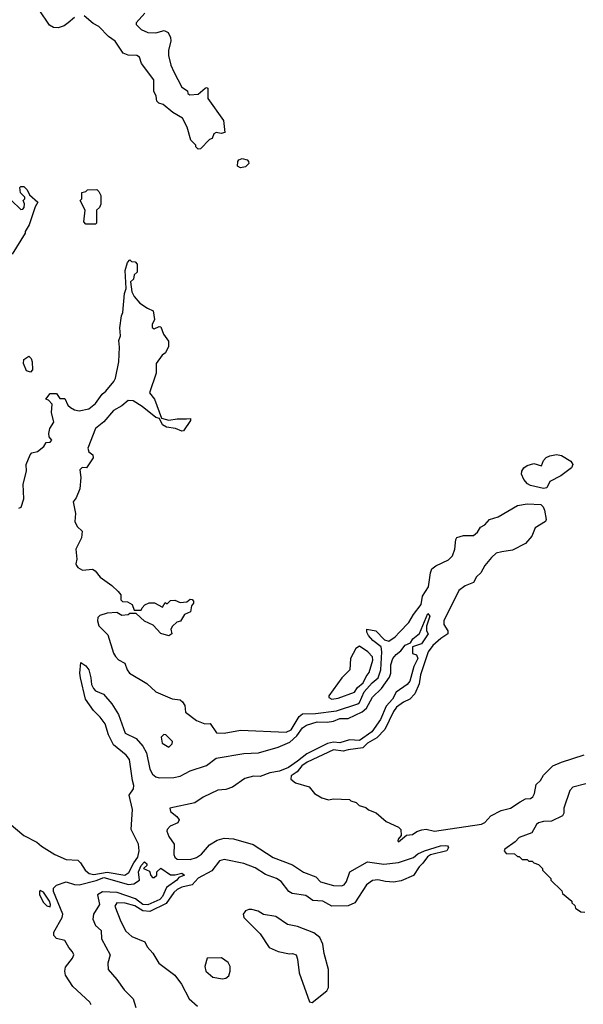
# Model space of a CAD drawing. Extents: x 2380107 to 2585170, y 384273 to 546161.
# Tile 245 of 256: x 2519779 to 2523240, y 472512 to 478555. Entities that reach past the tile are written whole.
import ezdxf

# ---------------------------------------------------------------- set-up
doc = ezdxf.new("R2010")
doc.units = 0

msp = doc.modelspace()

# ---------------------------------------------------------------- linework, layer by layer
at = {"layer": '0CON05XD'}
for points in [[(2520115, 478568.1), (2520076.4, 478535), (2520052.6, 478517.4), (2520015, 478504.2), (2519987.1, 478507.1), (2519961.4, 478521.4), (2519897.9, 478615)], [(2520548.2, 478595), (2520494.5, 478535), (2520493.5, 478525), (2520525, 478493.5), (2520565, 478476.7), (2520615, 478473.3), (2520665, 478488), (2520690, 478475), (2520705.8, 478445.8), (2520707.5, 478425), (2520692.5, 478365), (2520692, 478335), (2520706.2, 478275), (2520726.2, 478235), (2520775, 478140), (2520808.3, 478118.3), (2520811.7, 478101.7), (2520823, 478093), (2520875, 478097.5), (2520917.5, 478135), (2520925, 478138.8), (2520933.9, 478133.9), (2520935, 478070), (2521030, 477935), (2521038.1, 477861.9), (2521015, 477856.2), (2520985, 477862.5), (2520970, 477855), (2520960, 477825), (2520945, 477820), (2520888.3, 477761.7), (2520875, 477760), (2520860, 477775), (2520860, 477785), (2520830, 477815), (2520807.5, 477895), (2520779.3, 477949.3), (2520720, 477985), (2520660, 478035), (2520633, 478043), (2520620, 478055), (2520616.7, 478085), (2520602, 478115), (2520602.9, 478185), (2520526, 478285), (2520513.8, 478325), (2520497.5, 478335), (2520445, 478337.8), (2520415, 478349.4), (2520365, 478421.9), (2520325, 478452), (2520265, 478513.1), (2520230.7, 478530.7), (2520175, 478579.2)], [(2521135, 477646), (2521116.7, 477655), (2521117.5, 477685), (2521124.2, 477695), (2521145, 477703.3), (2521175.7, 477695), (2521184.3, 477685), (2521185, 477672.5), (2521165, 477651.9), (2521135, 477646)], [(2519726.4, 477446.4), (2519785, 477390), (2519798.3, 477391.7), (2519807, 477403), (2519807.5, 477425), (2519800, 477445), (2519810, 477455), (2519810, 477465), (2519783, 477493), (2519780, 477525), (2519785, 477530), (2519805, 477530), (2519825, 477510), (2519840, 477480), (2519890, 477435), (2519873, 477407), (2519836.7, 477295), (2519812.5, 477255), (2519812.5, 477245), (2519732.5, 477115)], [(2520245, 477300), (2520185, 477300), (2520173.3, 477315), (2520180, 477385), (2520150, 477445), (2520160, 477455), (2520160, 477495), (2520185, 477500), (2520195, 477510), (2520251.7, 477511.7), (2520265, 477500), (2520277.5, 477475), (2520277, 477423), (2520268.3, 477401.7), (2520250, 477385), (2520250, 477305), (2520245, 477300)], [(2519773.6, 475556.4), (2519787.5, 475562.5), (2519804.2, 475615), (2519800.8, 475705), (2519820, 475785), (2519818, 475825), (2519843.3, 475885), (2519853.8, 475896.2), (2519887.5, 475905), (2519927.5, 475935), (2519940.7, 475959.3), (2519965, 475962.5), (2519976.7, 475975), (2519960, 475995), (2519958, 476015), (2519964, 476045), (2519988.8, 476085), (2519974.1, 476144.1), (2519977.5, 476195), (2519955, 476220), (2519940, 476225), (2519965, 476260), (2520005, 476260), (2520025, 476230), (2520055, 476230), (2520075, 476190), (2520090, 476175), (2520115, 476160), (2520145, 476153.3), (2520203.6, 476166.4), (2520245, 476200), (2520285, 476257.5), (2520307.5, 476275), (2520357.5, 476335), (2520367.5, 476355), (2520386.7, 476455), (2520392.5, 476545), (2520387.5, 476585), (2520397.5, 476615), (2520393, 476663), (2520403.6, 476736.4), (2520413, 476757), (2520422.5, 476875), (2520432.5, 476905), (2520427.5, 477015), (2520440, 477065), (2520455, 477080), (2520465, 477070), (2520488.3, 477068.3), (2520500, 477055), (2520500, 477005), (2520481.7, 476988.3), (2520477, 476963), (2520460, 476945), (2520467.5, 476885), (2520482.5, 476855), (2520517.5, 476815), (2520563.9, 476783.9), (2520598.8, 476768.8), (2520607.1, 476715), (2520591.4, 476685), (2520592.5, 476665), (2520605, 476658), (2520635, 476672.5), (2520645, 476670), (2520662.5, 476625), (2520691.7, 476581.7), (2520691.7, 476548.3), (2520675, 476510), (2520653.6, 476496.4), (2520617.5, 476445), (2520616.2, 476385), (2520576.7, 476265), (2520606, 476225), (2520650, 476110), (2520695, 476096.2), (2520745, 476106), (2520803.9, 476106.1)], [(2519845, 476392.5), (2519820.7, 476400.7), (2519802.5, 476445), (2519805, 476470), (2519835, 476490), (2519850, 476475), (2519856.2, 476455), (2519857.5, 476405), (2519845, 476392.5)], [(2520803.9, 476106.1), (2520827.5, 476107.5), (2520827.5, 476095), (2520785, 476032.5), (2520775, 476030), (2520735, 476046.2), (2520680, 476055), (2520655, 476067.5), (2520637.5, 476107.5), (2520615, 476113.8), (2520531.7, 476181.7), (2520475, 476215.8), (2520445, 476218), (2520405.8, 476184.2), (2520355, 476156.2), (2520295, 476086), (2520243.4, 476046.6), (2520196.7, 475925), (2520203.6, 475903.6), (2520227.5, 475885), (2520230, 475865), (2520190, 475805), (2520163, 475807), (2520148.3, 475791.7), (2520153.3, 475745), (2520148.8, 475675), (2520125, 475620), (2520107.5, 475595), (2520122.5, 475525), (2520117.5, 475475), (2520132.5, 475445), (2520162.5, 475415), (2520157.5, 475375), (2520123.3, 475305), (2520130, 475245), (2520123.3, 475215), (2520126.7, 475205), (2520135, 475193.8), (2520165, 475177.5), (2520225, 475182.5), (2520243, 475173), (2520273.6, 475133.6), (2520345, 475083.3), (2520382.5, 475045), (2520400, 475025), (2520400, 474995), (2520410, 474985), (2520441.7, 474981.7), (2520470, 474965), (2520481.7, 474931.7), (2520525, 474930), (2520530, 474945), (2520547, 474963), (2520573.6, 474976.4), (2520607, 474977), (2520655, 474950), (2520671.7, 474978.3), (2520685, 474970), (2520705, 474990), (2520731.7, 474991.7), (2520765, 474977.5), (2520805, 474982.5), (2520825, 474997.5), (2520837, 474997), (2520847, 474987), (2520847, 474973), (2520833, 474957), (2520828.3, 474921.7), (2520790, 474905), (2520766.4, 474863.6), (2520743, 474857), (2520717, 474833), (2520707.5, 474815), (2520712.5, 474785), (2520695, 474772.5), (2520645, 474787.5), (2520599.3, 474839.3), (2520545, 474862.5), (2520495, 474910), (2520455, 474910), (2520445, 474902.5), (2520405, 474897.5), (2520375, 474917.5), (2520315, 474913.3), (2520270.8, 474899.2), (2520258.8, 474885), (2520256, 474865), (2520264, 474835), (2520320, 474780), (2520355, 474667.5), (2520366.8, 474646.8), (2520385, 474626), (2520424, 474605), (2520438.8, 474565), (2520453.8, 474545), (2520560.5, 474480.5), (2520615, 474430), (2520715, 474387.5), (2520765, 474380), (2520779.3, 474369.3), (2520792.5, 474345), (2520797.5, 474305), (2520865, 474253.3), (2520915, 474233.3), (2520947.5, 474235), (2520987.5, 474177.5), (2521035, 474176.2), (2521135, 474194.2), (2521415, 474182.7), (2521445, 474197.5), (2521495, 474278), (2521515, 474294.2), (2521595, 474296.2), (2521725, 474314.1), (2521855, 474356.7), (2521865.9, 474365), (2521895, 474430), (2521943.8, 474485), (2521980.3, 474515), (2521996.1, 474563.9), (2522003, 474675), (2521998.4, 474705), (2521946.9, 474745), (2521920.8, 474775), (2521910, 474795), (2521910, 474815), (2521965, 474804), (2522019.8, 474749.8), (2522045, 474740), (2522085, 474766.4), (2522111.8, 474795), (2522168.2, 474855), (2522197.3, 474905), (2522244.7, 474965), (2522252.7, 475017.3), (2522289.6, 475075), (2522300.7, 475159.3), (2522310, 475185), (2522335, 475203.1), (2522410.9, 475239.1), (2522436.5, 475265), (2522451.5, 475305), (2522456.9, 475365), (2522463, 475377), (2522505, 475389.6), (2522565, 475389.6), (2522590.5, 475409.5), (2522608.7, 475441.3), (2522635, 475455.6), (2522663.1, 475486.9), (2522716.4, 475503.6), (2522835, 475574.2), (2522895, 475584), (2522978.8, 475578.8), (2522993.8, 475565), (2523000.8, 475545), (2523012.3, 475487.7), (2523007.5, 475475), (2522945, 475437.1), (2522922.9, 475385), (2522885, 475340.4), (2522805, 475299.5), (2522738.7, 475288.7), (2522705, 475280), (2522675.7, 475255), (2522634.7, 475205), (2522610, 475160), (2522584.6, 475135.4), (2522565, 475100), (2522515, 475080.4), (2522475, 475050.8), (2522383.8, 474865), (2522383.9, 474843.9), (2522408.6, 474805), (2522407.5, 474785), (2522365, 474757.8), (2522315.6, 474715), (2522286.2, 474675), (2522239.6, 474535), (2522230.9, 474479.1), (2522205, 474418.6), (2522174.2, 474385), (2522135, 474367.3), (2522092.7, 474335), (2522075, 474310), (2522021.3, 474198.7), (2521971.7, 474148.3), (2521915, 474114.6), (2521885, 474086.6), (2521795, 474074.5), (2521764.7, 474065.3), (2521705, 474073.3), (2521545, 473997.3), (2521511.4, 473975), (2521481.9, 473938.1), (2521446.7, 473915), (2521444.1, 473894.1), (2521472.3, 473872.3), (2521557, 473847), (2521590, 473805), (2521635, 473780), (2521675, 473767.5), (2521705, 473772.5), (2521805, 473770), (2521811.7, 473761.7), (2521845, 473750), (2521863, 473733), (2521905, 473720), (2521920, 473705), (2521967, 473687), (2522030, 473635), (2522105, 473600), (2522120, 473585), (2522121.7, 473548.3), (2522102.5, 473525), (2522100, 473515), (2522105, 473510), (2522155, 473550), (2522190, 473555), (2522217.1, 473572.9), (2522247.3, 473582.7), (2522275, 473586.2), (2522325, 473574.4), (2522615, 473618.6), (2522635, 473628), (2522671.5, 473668.5), (2522735, 473702), (2522793.6, 473716.4), (2522852.5, 473755), (2522885, 473773.8), (2522915, 473776.2), (2522930, 473785), (2522940, 473805), (2522949.3, 473860.7), (2522976.7, 473885), (2522995, 473917.5), (2523052.5, 473975), (2523105, 473998.8), (2523245, 474044)], [(2522995, 475677.5), (2522915.4, 475695.4), (2522896.9, 475706.9), (2522875, 475732.5), (2522860.4, 475765), (2522862.7, 475785), (2522874.4, 475805), (2522895, 475819.6), (2522935, 475831.1), (2522983.3, 475816.7), (2522995, 475848.8), (2523012.6, 475867.4), (2523035, 475878.6), (2523075, 475886.5), (2523105, 475880.8), (2523162.2, 475845), (2523174.4, 475825), (2523167.5, 475805), (2523101.2, 475755), (2523035, 475721.2), (2523015, 475681.2), (2522995, 475677.5)], [(2519713.4, 473623.4), (2519805, 473548.8), (2519885, 473508), (2519912.7, 473482.7), (2519995, 473431.4), (2520065, 473401.1), (2520135, 473396), (2520151.3, 473381.3), (2520180, 473335), (2520205.3, 473315.3), (2520235, 473309.5), (2520315, 473322.3), (2520425, 473304.6), (2520449.1, 473320.9), (2520479, 473381), (2520504.8, 473415), (2520512.7, 473455), (2520508.2, 473495), (2520463.4, 473585), (2520471.3, 473708.7), (2520450.4, 473795), (2520476.7, 473835), (2520478.9, 473855), (2520470.5, 473885), (2520453.1, 474015), (2520432.2, 474042.2), (2520355.4, 474105.4), (2520324.5, 474165), (2520302.8, 474232.8), (2520273.8, 474275), (2520232, 474315), (2520183.8, 474385), (2520152.5, 474515), (2520148.8, 474545), (2520155, 474610), (2520185, 474590), (2520203.3, 474565), (2520216, 474515), (2520218.8, 474475), (2520231.2, 474451.2), (2520245, 474436.2), (2520293.8, 474415), (2520345, 474356.7), (2520385, 474290), (2520426.4, 474176.4), (2520495, 474142.9), (2520535.9, 474095.9), (2520557.3, 474055), (2520578.2, 473955), (2520593.3, 473925), (2520615, 473908.5), (2520635, 473902.1), (2520724.7, 473904.7), (2520765, 473912.7), (2520825, 473945.6), (2520925, 473978.6), (2520985, 474021.8), (2521155, 474050.9), (2521245, 474054.6), (2521365, 474090), (2521438.2, 474121.8), (2521480.2, 474159.8), (2521515, 474208.8), (2521540, 474225), (2521605, 474245.2), (2521665.9, 474244.1), (2521705, 474250.3), (2521745, 474265.3), (2521795, 474266.7), (2521882.6, 474307.4), (2521909.4, 474330.6), (2521945, 474397.1), (2522000.2, 474449.8), (2522049.6, 474520.4), (2522056.9, 474545), (2522058, 474595), (2522070, 474635), (2522090.3, 474659.7), (2522118.6, 474681.4), (2522145, 474716.7), (2522179.3, 474730.7), (2522192.5, 474755), (2522233, 474787), (2522285, 474910), (2522297.5, 474895), (2522276.4, 474833.6), (2522276.7, 474805), (2522286.7, 474785), (2522246, 474725), (2522190, 474705), (2522190, 474665), (2522215, 474656.7), (2522224.2, 474635), (2522198.1, 474585), (2522174.3, 474495), (2522158.6, 474475), (2522091.5, 474428.5), (2522067.9, 474385), (2522028.3, 474341.7), (2521995, 474259.4), (2521940.4, 474185), (2521865, 474130.6), (2521805, 474135.3), (2521745, 474115.9), (2521705, 474120.8), (2521668, 474112), (2521541.2, 474048.8), (2521485.4, 474004.7), (2521430.4, 473965), (2521375, 473942.9), (2521315, 473932.7), (2521255, 473911), (2521215, 473911.8), (2521161, 473899), (2521085, 473844.4), (2521045, 473829.5), (2520995, 473826.3), (2520905, 473783), (2520855, 473748.4), (2520700, 473715), (2520704.4, 473695), (2520744.5, 473665), (2520757.5, 473645), (2520749.5, 473625), (2520703.3, 473605), (2520684.4, 473585), (2520683.1, 473575), (2520695, 473541.2), (2520727.5, 473495), (2520725, 473432.5), (2520731.9, 473415), (2520745, 473403.6), (2520825, 473401.4), (2520865, 473414.2), (2520895, 473434), (2520945, 473490), (2520990.6, 473519.4), (2521035, 473532.5), (2521091.3, 473528.7)], [(2521695, 474385.8), (2521735, 474391.8), (2521835, 474428.6), (2521853.9, 474456.1), (2521888.1, 474485), (2521905.8, 474524.2), (2521925, 474548.8), (2521947.5, 474625), (2521944.6, 474644.6), (2521917.1, 474675), (2521865, 474710), (2521843.7, 474696.3), (2521810.8, 474635), (2521806.2, 474565), (2521756.2, 474515), (2521676.2, 474405), (2521676.7, 474395), (2521695, 474385.8)], [(2520695, 474090), (2520715, 474110), (2520717.5, 474125), (2520676.1, 474166.1), (2520663, 474167), (2520648.3, 474151.7), (2520653.3, 474115), (2520695, 474090)], [(2523255, 473865.6), (2523175, 473844), (2523156, 473825), (2523119.2, 473715), (2523120, 473685), (2523111.2, 473668.8), (2523044.2, 473635.8), (2522995, 473634.2), (2522964.4, 473625.6), (2522952, 473615), (2522924.5, 473565.5), (2522846.2, 473535), (2522820.5, 473509.5), (2522757.5, 473465), (2522753.6, 473453.6), (2522765, 473437.5), (2522816.4, 473436.4), (2522835, 473420), (2522845, 473420), (2522865, 473400), (2522895, 473400), (2522905, 473390), (2522925, 473390), (2522935, 473380), (2522965, 473370), (2522990, 473345), (2522990, 473335), (2523040, 473285), (2523040, 473275), (2523108.3, 473208.3), (2523111.7, 473191.7), (2523170, 473145), (2523170, 473135), (2523188.3, 473118.3), (2523191.7, 473101.7), (2523225, 473080), (2523248.3, 473078.3)], [(2521091.3, 473528.7), (2521212.8, 473492.8), (2521335, 473413.8), (2521455, 473368.2), (2521522.4, 473322.4), (2521598, 473295), (2521625, 473264.2), (2521705, 473241.6), (2521755, 473239.1), (2521771.9, 473245), (2521784.6, 473265), (2521805.3, 473324.7), (2521915, 473386.7), (2522015, 473372.2), (2522105, 473381.9), (2522196.3, 473413.7), (2522223.8, 473436.2), (2522265, 473454.3), (2522363.3, 473485), (2522395, 473487.8), (2522406.7, 473485), (2522412.5, 473475), (2522402, 473455), (2522300.9, 473429.1), (2522283.7, 473416.3), (2522255, 473378.6), (2522231.2, 473355), (2522197.4, 473302.6), (2522120.8, 473269.2), (2522075, 473262.1), (2522025, 473265.5), (2521977, 473277), (2521945, 473271.9), (2521909.4, 473245), (2521836.2, 473135), (2521795, 473115.8), (2521695, 473115.5), (2521640, 473145), (2521579.8, 473149.8), (2521535, 473180), (2521451.3, 473191.3), (2521430.8, 473205), (2521383.9, 473265), (2521355, 473284.7), (2521288.6, 473308.6), (2521225, 473349.5), (2521155, 473377.1), (2521035, 473401), (2521005, 473391.9), (2520958.6, 473331.4), (2520875, 473285.6), (2520838.2, 473245), (2520775, 473230.8), (2520745, 473216.9), (2520725, 473198.8), (2520679.1, 473130.9), (2520578.4, 473081.6), (2520535, 473086.5), (2520485, 473116.9), (2520426.2, 473133.8), (2520374.5, 473135.5), (2520362.9, 473115), (2520399.5, 473019.5), (2520431.3, 472961.3), (2520468.1, 472928.1), (2520546.7, 472896.7), (2520562, 472865), (2520595.6, 472825.6), (2520634, 472765), (2520731.8, 472691.8), (2520772.2, 472635), (2520818.6, 472545), (2520871.2, 472501.2)], [(2520218.7, 472508.7), (2520210.4, 472525), (2520105, 472622.2), (2520060.6, 472690.6), (2520056.1, 472715), (2520059.7, 472740.3), (2520103.2, 472795), (2520110.3, 472815), (2520104, 472835), (2520080.6, 472860.6), (2520055, 472904.7), (2520005, 472916.1), (2519988, 472935), (2519989.1, 472955), (2520039.3, 473045), (2520042.9, 473065), (2519985.8, 473205), (2519986.4, 473225), (2520005, 473243.5), (2520065, 473264), (2520115, 473248), (2520145, 473245.3), (2520248.3, 473271.7), (2520295, 473290.3), (2520446.8, 473246.8), (2520479.1, 473250.9), (2520513.8, 473275), (2520508.8, 473325), (2520524.2, 473365), (2520545, 473386.7), (2520560, 473375), (2520560, 473365), (2520540, 473345), (2520575, 473330), (2520583.3, 473303.3), (2520595, 473290), (2520605, 473290), (2520620, 473305), (2520620, 473325), (2520645, 473347.5), (2520705, 473307.5), (2520733, 473307), (2520775, 473316.7), (2520790, 473305), (2520755, 473290), (2520743.3, 473275), (2520680, 473230), (2520655, 473173.8), (2520640, 473155), (2520565, 473122.3), (2520535, 473124.7), (2520489.1, 473159.1), (2520377.9, 473197.9), (2520286.9, 473203.1), (2520255.8, 473185), (2520268.5, 473125), (2520232.5, 473065), (2520227.9, 473035), (2520245.3, 472995.3), (2520280, 472965), (2520281.5, 472915), (2520334.3, 472815), (2520320.9, 472765), (2520321.8, 472725), (2520374.7, 472664.7), (2520421, 472601), (2520475, 472546.7), (2520492.9, 472492.9)], [(2519965, 473110), (2519968.6, 473125), (2519962.5, 473145), (2519925, 473200), (2519905, 473210), (2519900, 473205), (2519900.8, 473185), (2519925, 473136.7), (2519945, 473116.2), (2519965, 473110)], [(2521575, 472523.3), (2521664.2, 472595), (2521675.6, 472615), (2521674.5, 472725), (2521648.5, 472825), (2521640.8, 472880.8), (2521622.2, 472922.2), (2521585, 472951.9), (2521485, 472988.8), (2521422.3, 473002.3), (2521351.7, 473051.7), (2521275, 473064.2), (2521243, 473083), (2521205, 473094.4), (2521185, 473094.3), (2521166.2, 473085), (2521150.8, 473065), (2521154.2, 473045), (2521255.6, 472945), (2521310.9, 472860.9), (2521365, 472835.6), (2521435, 472821.4), (2521455, 472824), (2521475.6, 472815.6), (2521485, 472790), (2521495.6, 472705.6), (2521557.5, 472527.5), (2521575, 472523.3)], [(2521025, 472668), (2521045, 472672), (2521063.6, 472686.4), (2521071.2, 472715), (2521071.2, 472745), (2521058, 472768), (2521017.1, 472797.1), (2520930, 472795), (2520916, 472745), (2520921.2, 472715), (2520965, 472678), (2521025, 472668)]]:
    msp.add_lwpolyline(points, dxfattribs=at)

doc.saveas('drawing.dxf')
